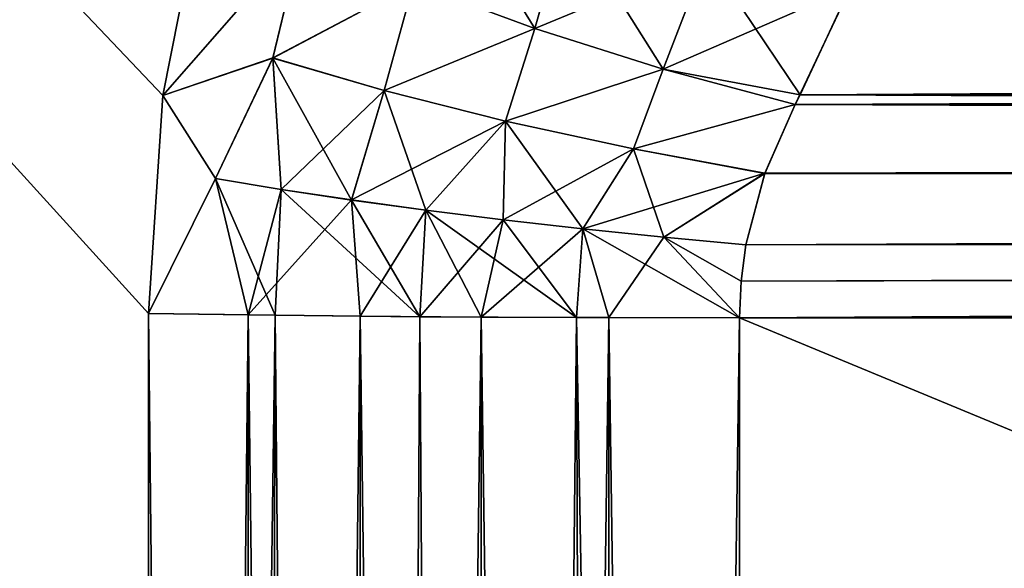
# Model space of a CAD drawing. Header units: metres. Extents: x -59 to 28, y 0 to 1740.
# Tile 75 of 112: x -29.724 to -29.135, y 1669.059 to 1669.387. Entities that reach past the tile are written whole.
import ezdxf

# ---------------------------------------------------------------- set-up
doc = ezdxf.new("R2010")
doc.units = ezdxf.units.M

msp = doc.modelspace()

# ---------------------------------------------------------------- linework, layer by layer
at = {"layer": 'ELYT3PV170'}
for points in [[(-29.638351, 1669.341675, 813.960571), (-32.5, 1672.352661, 811.151062), (-29.613678, 1669.466309, 813.987427)], [(-29.646904, 1669.211304, 813.949707), (-32.5, 1672.352661, 811.151062), (-29.638351, 1669.341675, 813.960571)], [(-32.5, 1672.352661, 811.151062), (-29.646904, 1663.699951, 813.853516), (-32.5, 1663.699951, 811)], [(-29.646904, 1663.699951, 813.853516), (-32.5, 1672.352661, 811.151062), (-29.646904, 1669.211304, 813.949707)], [(-29.646904, 1663.699951, 826.146484), (-32.5, 1672.352661, 828.848938), (-32.5, 1663.699951, 829)], [(-29.646904, 1669.211304, 826.050293), (-32.5, 1672.352661, 828.848938), (-29.646904, 1663.699951, 826.146484)], [(-32.5, 1672.352661, 828.848938), (-29.638348, 1669.341675, 826.039429), (-29.613678, 1669.466309, 826.012573)], [(-29.638348, 1669.341675, 826.039429), (-32.5, 1672.352661, 828.848938), (-29.646904, 1669.211304, 826.050293)], [(-29.646904, 1663.699951, 686.146484), (-32.5, 1672.352661, 688.848938), (-32.5, 1663.699951, 689)], [(-29.646904, 1669.211304, 686.050293), (-32.5, 1672.352661, 688.848938), (-29.646904, 1663.699951, 686.146484)], [(-32.5, 1672.352661, 688.848938), (-29.638351, 1669.341675, 686.039429), (-29.613678, 1669.466309, 686.012573)], [(-29.638351, 1669.341675, 686.039429), (-32.5, 1672.352661, 688.848938), (-29.646904, 1669.211304, 686.050293)], [(-29.638348, 1669.341675, 673.960571), (-32.5, 1672.352661, 671.151062), (-29.613678, 1669.466309, 673.987427)], [(-29.646904, 1669.211304, 673.949707), (-32.5, 1672.352661, 671.151062), (-29.638348, 1669.341675, 673.960571)], [(-32.5, 1672.352661, 671.151062), (-29.646904, 1663.699951, 673.853516), (-32.5, 1663.699951, 671)], [(-29.646904, 1663.699951, 673.853516), (-32.5, 1672.352661, 671.151062), (-29.646904, 1669.211304, 673.949707)], [(-29.415833, 1669.381714, 814.100342), (-29.488472, 1669.408447, 814.074097), (-29.475178, 1669.477783, 814.097778)], [(-29.488472, 1669.408447, 685.925903), (-29.415833, 1669.381714, 685.899658), (-29.475178, 1669.477783, 685.902222)], [(-29.396749, 1669.448853, 814.126099), (-29.415833, 1669.381714, 814.100342), (-29.475178, 1669.477783, 814.097778)], [(-29.475178, 1669.477783, 685.902222), (-29.415833, 1669.381714, 685.899658), (-29.396749, 1669.448853, 685.873901)], [(-29.555014, 1669.43689, 814.036133), (-29.638351, 1669.341675, 813.960571), (-29.613678, 1669.466309, 813.987427)], [(-29.555014, 1669.43689, 685.963867), (-29.613678, 1669.466309, 686.012573), (-29.638351, 1669.341675, 686.039429)], [(-29.555014, 1669.43689, 825.963867), (-29.613678, 1669.466309, 826.012573), (-29.638348, 1669.341675, 826.039429)], [(-29.555014, 1669.43689, 674.036133), (-29.638348, 1669.341675, 673.960571), (-29.613678, 1669.466309, 673.987427)], [(-29.488472, 1669.408447, 825.925903), (-29.415833, 1669.381714, 825.899658), (-29.397015, 1669.447876, 825.87439)], [(-29.488472, 1669.408447, 674.074097), (-29.397015, 1669.447876, 674.12561), (-29.415833, 1669.381714, 674.100342)], [(-29.339031, 1669.357422, 814.114075), (-29.415833, 1669.381714, 814.100342), (-29.396749, 1669.448853, 814.126099)], [(-29.415833, 1669.381714, 685.899658), (-29.339031, 1669.357422, 685.885925), (-29.396749, 1669.448853, 685.873901)], [(-29.397015, 1669.447876, 825.87439), (-29.415833, 1669.381714, 825.899658), (-29.313389, 1669.424072, 825.859802)], [(-29.397015, 1669.447876, 674.12561), (-29.313389, 1669.424072, 674.140198), (-29.415833, 1669.381714, 674.100342)], [(-29.313025, 1669.425171, 814.140686), (-29.339031, 1669.357422, 814.114075), (-29.396749, 1669.448853, 814.126099)], [(-29.396749, 1669.448853, 685.873901), (-29.339031, 1669.357422, 685.885925), (-29.313025, 1669.425171, 685.859314)], [(-29.572609, 1669.363892, 814.017639), (-29.638351, 1669.341675, 813.960571), (-29.555014, 1669.43689, 814.036133)], [(-29.572609, 1669.363892, 685.982361), (-29.555014, 1669.43689, 685.963867), (-29.638351, 1669.341675, 686.039429)], [(-29.572605, 1669.364014, 825.982361), (-29.555014, 1669.43689, 825.963867), (-29.638348, 1669.341675, 826.039429)], [(-29.572605, 1669.364014, 674.017639), (-29.638348, 1669.341675, 673.960571), (-29.555014, 1669.43689, 674.036133)], [(-29.488472, 1669.408447, 814.074097), (-29.572609, 1669.363892, 814.017639), (-29.555014, 1669.43689, 814.036133)], [(-29.488472, 1669.408447, 685.925903), (-29.555014, 1669.43689, 685.963867), (-29.572609, 1669.363892, 685.982361)], [(-29.488472, 1669.408447, 825.925903), (-29.555014, 1669.43689, 825.963867), (-29.572605, 1669.364014, 825.982361)], [(-29.488472, 1669.408447, 674.074097), (-29.572605, 1669.364014, 674.017639), (-29.555014, 1669.43689, 674.036133)], [(-29.415833, 1669.381714, 825.899658), (-29.339031, 1669.357422, 825.885925), (-29.313389, 1669.424072, 825.859802)], [(-29.415833, 1669.381714, 674.100342), (-29.313389, 1669.424072, 674.140198), (-29.339031, 1669.357422, 674.114075)], [(-29.257137, 1669.341919, 814.116638), (-29.339031, 1669.357422, 814.114075), (-29.313025, 1669.425171, 814.140686)], [(-29.339031, 1669.357422, 685.885925), (-29.257137, 1669.341919, 685.883362), (-29.313025, 1669.425171, 685.859314)], [(-29.313389, 1669.424072, 825.859802), (-29.339031, 1669.357422, 825.885925), (-29.227081, 1669.40625, 825.859375)], [(-29.313389, 1669.424072, 674.140198), (-29.227081, 1669.40625, 674.140625), (-29.339031, 1669.357422, 674.114075)], [(-29.226608, 1669.407471, 814.141113), (-29.257137, 1669.341919, 814.116638), (-29.313025, 1669.425171, 814.140686)], [(-29.313025, 1669.425171, 685.859314), (-29.257137, 1669.341919, 685.883362), (-29.226608, 1669.407471, 685.858887)], [(-15.898737, 1669.352905, 814.119995), (-29.257137, 1669.341919, 814.116638), (-15.896366, 1669.420776, 814.147461)], [(-29.257137, 1669.341919, 814.116638), (-29.226608, 1669.407471, 814.141113), (-15.896366, 1669.420776, 814.147461)], [(-15.898737, 1669.352905, 685.880005), (-15.896366, 1669.420776, 685.852539), (-29.226608, 1669.407471, 685.858887)], [(-29.505873, 1669.344482, 814.05719), (-29.572609, 1669.363892, 814.017639), (-29.488472, 1669.408447, 814.074097)], [(-29.505873, 1669.344482, 685.94281), (-29.488472, 1669.408447, 685.925903), (-29.572609, 1669.363892, 685.982361)], [(-29.505867, 1669.344482, 825.94281), (-29.488472, 1669.408447, 825.925903), (-29.572605, 1669.364014, 825.982361)], [(-29.505867, 1669.344482, 674.05719), (-29.572605, 1669.364014, 674.017639), (-29.488472, 1669.408447, 674.074097)], [(-29.415833, 1669.381714, 814.100342), (-29.505873, 1669.344482, 814.05719), (-29.488472, 1669.408447, 814.074097)], [(-29.415833, 1669.381714, 685.899658), (-29.488472, 1669.408447, 685.925903), (-29.505873, 1669.344482, 685.94281)], [(-29.415833, 1669.381714, 825.899658), (-29.488472, 1669.408447, 825.925903), (-29.505867, 1669.344482, 825.94281)], [(-29.415833, 1669.381714, 674.100342), (-29.505867, 1669.344482, 674.05719), (-29.488472, 1669.408447, 674.074097)], [(-29.339031, 1669.357422, 825.885925), (-29.260124, 1669.336182, 825.88501), (-29.227081, 1669.40625, 825.859375)], [(-29.339031, 1669.357422, 674.114075), (-29.227081, 1669.40625, 674.140625), (-29.260124, 1669.336182, 674.11499)], [(-29.260124, 1669.336182, 825.88501), (-15.899808, 1669.322144, 825.888733), (-29.227081, 1669.40625, 825.859375)], [(-29.260124, 1669.336182, 674.11499), (-29.227081, 1669.40625, 674.140625), (-15.897369, 1669.39209, 674.13446)], [(-29.257137, 1669.341919, 685.883362), (-15.898737, 1669.352905, 685.880005), (-29.226608, 1669.407471, 685.858887)], [(-15.899808, 1669.322144, 825.888733), (-15.897369, 1669.39209, 825.86554), (-29.227081, 1669.40625, 825.859375)], [(-15.899808, 1669.322144, 674.111267), (-29.260124, 1669.336182, 674.11499), (-15.897369, 1669.39209, 674.13446)], [(-29.433315, 1669.326294, 814.085388), (-29.505873, 1669.344482, 814.05719), (-29.415833, 1669.381714, 814.100342)], [(-29.433315, 1669.326294, 685.914612), (-29.415833, 1669.381714, 685.899658), (-29.505873, 1669.344482, 685.94281)], [(-29.433311, 1669.326294, 825.914612), (-29.415833, 1669.381714, 825.899658), (-29.505867, 1669.344482, 825.94281)], [(-29.433311, 1669.326294, 674.085388), (-29.505867, 1669.344482, 674.05719), (-29.415833, 1669.381714, 674.100342)], [(-29.339031, 1669.357422, 814.114075), (-29.433315, 1669.326294, 814.085388), (-29.415833, 1669.381714, 814.100342)], [(-29.339031, 1669.357422, 685.885925), (-29.415833, 1669.381714, 685.899658), (-29.433315, 1669.326294, 685.914612)], [(-29.339031, 1669.357422, 825.885925), (-29.415833, 1669.381714, 825.899658), (-29.433311, 1669.326294, 825.914612)], [(-29.339031, 1669.357422, 674.114075), (-29.433311, 1669.326294, 674.085388), (-29.415833, 1669.381714, 674.100342)], [(-29.606804, 1669.291992, 813.987793), (-29.638351, 1669.341675, 813.960571), (-29.572609, 1669.363892, 814.017639)], [(-29.638351, 1669.341675, 686.039429), (-29.606804, 1669.291992, 686.012207), (-29.572609, 1669.363892, 685.982361)], [(-29.638348, 1669.341675, 826.039429), (-29.606802, 1669.291992, 826.012207), (-29.572605, 1669.364014, 825.982361)], [(-29.572605, 1669.364014, 674.017639), (-29.606802, 1669.291992, 673.987793), (-29.638348, 1669.341675, 673.960571)], [(-29.567442, 1669.2854, 814.016785), (-29.606804, 1669.291992, 813.987793), (-29.572609, 1669.363892, 814.017639)], [(-29.572609, 1669.363892, 685.982361), (-29.606804, 1669.291992, 686.012207), (-29.567442, 1669.2854, 685.983215)], [(-29.606802, 1669.291992, 826.012207), (-29.56744, 1669.2854, 825.983215), (-29.572605, 1669.364014, 825.982361)], [(-29.56744, 1669.2854, 674.016785), (-29.606802, 1669.291992, 673.987793), (-29.572605, 1669.364014, 674.017639)], [(-29.567442, 1669.2854, 814.016785), (-29.572609, 1669.363892, 814.017639), (-29.525377, 1669.279053, 814.041687)], [(-29.572609, 1669.363892, 814.017639), (-29.505873, 1669.344482, 814.05719), (-29.525377, 1669.279053, 814.041687)], [(-29.505873, 1669.344482, 685.94281), (-29.572609, 1669.363892, 685.982361), (-29.525377, 1669.279053, 685.958313)], [(-29.572609, 1669.363892, 685.982361), (-29.567442, 1669.2854, 685.983215), (-29.525377, 1669.279053, 685.958313)], [(-29.572605, 1669.364014, 825.982361), (-29.56744, 1669.2854, 825.983215), (-29.505867, 1669.344482, 825.94281)], [(-29.505867, 1669.344482, 674.05719), (-29.56744, 1669.2854, 674.016785), (-29.572605, 1669.364014, 674.017639)], [(-29.433315, 1669.326294, 814.085388), (-29.339031, 1669.357422, 814.114075), (-29.356794, 1669.309692, 814.101501)], [(-29.356794, 1669.309692, 685.898499), (-29.339031, 1669.357422, 685.885925), (-29.433315, 1669.326294, 685.914612)], [(-29.356791, 1669.309692, 825.898499), (-29.339031, 1669.357422, 825.885925), (-29.433311, 1669.326294, 825.914612)], [(-29.433311, 1669.326294, 674.085388), (-29.339031, 1669.357422, 674.114075), (-29.356791, 1669.309692, 674.101501)], [(-29.339031, 1669.357422, 814.114075), (-29.260124, 1669.336182, 814.11499), (-29.356794, 1669.309692, 814.101501)], [(-29.260124, 1669.336182, 685.88501), (-29.339031, 1669.357422, 685.885925), (-29.356794, 1669.309692, 685.898499)], [(-29.260124, 1669.336182, 825.88501), (-29.339031, 1669.357422, 825.885925), (-29.356791, 1669.309692, 825.898499)], [(-29.339031, 1669.357422, 674.114075), (-29.260124, 1669.336182, 674.11499), (-29.356791, 1669.309692, 674.101501)], [(-29.260124, 1669.336182, 814.11499), (-29.339031, 1669.357422, 814.114075), (-29.257137, 1669.341919, 814.116638)], [(-29.257137, 1669.341919, 685.883362), (-29.339031, 1669.357422, 685.885925), (-29.260124, 1669.336182, 685.88501)], [(-15.901222, 1669.281616, 814.102783), (-29.257137, 1669.341919, 814.116638), (-15.898737, 1669.352905, 814.119995)], [(-29.257137, 1669.341919, 685.883362), (-15.901222, 1669.281616, 685.897217), (-15.898737, 1669.352905, 685.880005)], [(-29.638351, 1669.341675, 813.960571), (-29.606804, 1669.291992, 813.987793), (-29.646904, 1669.211304, 813.949707)], [(-29.646904, 1669.211304, 826.050293), (-29.606802, 1669.291992, 826.012207), (-29.638348, 1669.341675, 826.039429)], [(-29.646904, 1669.211304, 686.050293), (-29.606804, 1669.291992, 686.012207), (-29.638351, 1669.341675, 686.039429)], [(-29.638348, 1669.341675, 673.960571), (-29.606802, 1669.291992, 673.987793), (-29.646904, 1669.211304, 673.949707)], [(-29.56744, 1669.2854, 825.983215), (-29.525375, 1669.279175, 825.958313), (-29.505867, 1669.344482, 825.94281)], [(-29.525375, 1669.279175, 674.041687), (-29.56744, 1669.2854, 674.016785), (-29.505867, 1669.344482, 674.05719)], [(-29.525377, 1669.279053, 814.041687), (-29.505873, 1669.344482, 814.05719), (-29.48102, 1669.273071, 814.062378)], [(-29.505873, 1669.344482, 685.94281), (-29.525377, 1669.279053, 685.958313), (-29.48102, 1669.273071, 685.937622)], [(-29.505867, 1669.344482, 825.94281), (-29.525375, 1669.279175, 825.958313), (-29.433311, 1669.326294, 825.914612)], [(-29.433311, 1669.326294, 674.085388), (-29.525375, 1669.279175, 674.041687), (-29.505867, 1669.344482, 674.05719)], [(-29.48102, 1669.273071, 814.062378), (-29.505873, 1669.344482, 814.05719), (-29.433315, 1669.326294, 814.085388)], [(-29.433315, 1669.326294, 685.914612), (-29.505873, 1669.344482, 685.94281), (-29.48102, 1669.273071, 685.937622)], [(-29.257137, 1669.341919, 814.116638), (-15.901222, 1669.281616, 814.102783), (-29.260124, 1669.336182, 814.11499)], [(-29.260124, 1669.336182, 685.88501), (-15.901222, 1669.281616, 685.897217), (-29.257137, 1669.341919, 685.883362)], [(-29.356794, 1669.309692, 814.101501), (-29.260124, 1669.336182, 814.11499), (-29.278267, 1669.295044, 814.105225)], [(-29.278267, 1669.295044, 685.894775), (-29.260124, 1669.336182, 685.88501), (-29.356794, 1669.309692, 685.898499)], [(-29.278261, 1669.295166, 825.894775), (-29.260124, 1669.336182, 825.88501), (-29.356791, 1669.309692, 825.898499)], [(-29.356791, 1669.309692, 674.101501), (-29.260124, 1669.336182, 674.11499), (-29.278261, 1669.295166, 674.105225)], [(-29.260124, 1669.336182, 814.11499), (-15.901222, 1669.281616, 814.102783), (-29.278267, 1669.295044, 814.105225)], [(-29.278267, 1669.295044, 685.894775), (-15.901222, 1669.281616, 685.897217), (-29.260124, 1669.336182, 685.88501)], [(-29.260124, 1669.336182, 825.88501), (-29.278261, 1669.295166, 825.894775), (-15.899808, 1669.322144, 825.888733)], [(-15.899808, 1669.322144, 674.111267), (-29.278261, 1669.295166, 674.105225), (-29.260124, 1669.336182, 674.11499)], [(-29.525375, 1669.279175, 825.958313), (-29.481018, 1669.273071, 825.937622), (-29.433311, 1669.326294, 825.914612)], [(-29.481018, 1669.273071, 674.062378), (-29.525375, 1669.279175, 674.041687), (-29.433311, 1669.326294, 674.085388)], [(-29.433315, 1669.326294, 814.085388), (-29.434801, 1669.267212, 814.078552), (-29.48102, 1669.273071, 814.062378)], [(-29.434801, 1669.267212, 685.921448), (-29.433315, 1669.326294, 685.914612), (-29.48102, 1669.273071, 685.937622)], [(-29.433311, 1669.326294, 825.914612), (-29.481018, 1669.273071, 825.937622), (-29.434799, 1669.267334, 825.921448)], [(-29.434799, 1669.267334, 674.078552), (-29.481018, 1669.273071, 674.062378), (-29.433311, 1669.326294, 674.085388)], [(-29.434801, 1669.267212, 814.078552), (-29.433315, 1669.326294, 814.085388), (-29.387169, 1669.261841, 814.090088)], [(-29.356794, 1669.309692, 685.898499), (-29.433315, 1669.326294, 685.914612), (-29.434801, 1669.267212, 685.921448)], [(-29.433311, 1669.326294, 825.914612), (-29.434799, 1669.267334, 825.921448), (-29.356791, 1669.309692, 825.898499)], [(-29.356791, 1669.309692, 674.101501), (-29.434799, 1669.267334, 674.078552), (-29.433311, 1669.326294, 674.085388)], [(-29.387169, 1669.261841, 814.090088), (-29.433315, 1669.326294, 814.085388), (-29.356794, 1669.309692, 814.101501)], [(-15.901773, 1669.265869, 674.100464), (-29.289524, 1669.252319, 674.098816), (-15.899808, 1669.322144, 674.111267)], [(-29.289524, 1669.252319, 674.098816), (-29.278261, 1669.295166, 674.105225), (-15.899808, 1669.322144, 674.111267)], [(-29.278261, 1669.295166, 825.894775), (-15.901773, 1669.265869, 825.899536), (-15.899808, 1669.322144, 825.888733)], [(-29.387169, 1669.261841, 685.909912), (-29.356794, 1669.309692, 685.898499), (-29.434801, 1669.267212, 685.921448)], [(-29.434799, 1669.267334, 825.921448), (-29.387165, 1669.261841, 825.909912), (-29.356791, 1669.309692, 825.898499)], [(-29.387165, 1669.261841, 674.090088), (-29.434799, 1669.267334, 674.078552), (-29.356791, 1669.309692, 674.101501)], [(-29.387169, 1669.261841, 814.090088), (-29.356794, 1669.309692, 814.101501), (-29.338587, 1669.256836, 814.096863)], [(-29.356794, 1669.309692, 685.898499), (-29.387169, 1669.261841, 685.909912), (-29.338587, 1669.256836, 685.903137)], [(-29.356791, 1669.309692, 825.898499), (-29.387165, 1669.261841, 825.909912), (-29.278261, 1669.295166, 825.894775)], [(-29.278261, 1669.295166, 674.105225), (-29.387165, 1669.261841, 674.090088), (-29.356791, 1669.309692, 674.101501)], [(-29.356794, 1669.309692, 814.101501), (-29.278267, 1669.295044, 814.105225), (-29.338587, 1669.256836, 814.096863)], [(-29.278267, 1669.295044, 685.894775), (-29.356794, 1669.309692, 685.898499), (-29.338587, 1669.256836, 685.903137)], [(-29.646904, 1669.211304, 813.949707), (-29.606804, 1669.291992, 813.987793), (-29.571135, 1669.210205, 814.011902)], [(-29.587242, 1669.210449, 825.999329), (-29.606802, 1669.291992, 826.012207), (-29.646904, 1669.211304, 826.050293)], [(-29.606804, 1669.291992, 686.012207), (-29.646904, 1669.211304, 686.050293), (-29.571135, 1669.210205, 685.988098)], [(-29.646904, 1669.211304, 673.949707), (-29.606802, 1669.291992, 673.987793), (-29.587242, 1669.210449, 674.000671)], [(-29.571135, 1669.210205, 814.011902), (-29.606804, 1669.291992, 813.987793), (-29.567442, 1669.2854, 814.016785)], [(-29.567442, 1669.2854, 685.983215), (-29.606804, 1669.291992, 686.012207), (-29.571135, 1669.210205, 685.988098)], [(-29.606802, 1669.291992, 826.012207), (-29.587242, 1669.210449, 825.999329), (-29.56744, 1669.2854, 825.983215)], [(-29.606802, 1669.291992, 673.987793), (-29.56744, 1669.2854, 674.016785), (-29.587242, 1669.210449, 674.000671)], [(-29.387165, 1669.261841, 825.909912), (-29.338583, 1669.256836, 825.903137), (-29.278261, 1669.295166, 825.894775)], [(-29.338583, 1669.256836, 674.096863), (-29.387165, 1669.261841, 674.090088), (-29.278261, 1669.295166, 674.105225)], [(-29.278267, 1669.295044, 814.105225), (-29.289528, 1669.252319, 814.098816), (-29.338587, 1669.256836, 814.096863)], [(-29.338587, 1669.256836, 685.903137), (-29.289528, 1669.252319, 685.901184), (-29.278267, 1669.295044, 685.894775)], [(-29.278261, 1669.295166, 825.894775), (-29.338583, 1669.256836, 825.903137), (-29.289524, 1669.252319, 825.901184)], [(-29.289524, 1669.252319, 674.098816), (-29.338583, 1669.256836, 674.096863), (-29.278261, 1669.295166, 674.105225)], [(-15.901222, 1669.281616, 814.102783), (-29.289528, 1669.252319, 814.098816), (-29.278267, 1669.295044, 814.105225)], [(-29.289528, 1669.252319, 685.901184), (-15.901222, 1669.281616, 685.897217), (-29.278267, 1669.295044, 685.894775)], [(-29.289524, 1669.252319, 825.901184), (-15.901773, 1669.265869, 825.899536), (-29.278261, 1669.295166, 825.894775)], [(-29.56744, 1669.2854, 825.983215), (-29.587242, 1669.210449, 825.999329), (-29.525375, 1669.279175, 825.958313)], [(-29.525375, 1669.279175, 674.041687), (-29.587242, 1669.210449, 674.000671), (-29.56744, 1669.2854, 674.016785)], [(-29.571135, 1669.210205, 814.011902), (-29.567442, 1669.2854, 814.016785), (-29.484692, 1669.209351, 814.058105)], [(-29.567442, 1669.2854, 685.983215), (-29.571135, 1669.210205, 685.988098), (-29.484692, 1669.209351, 685.941895)], [(-29.567442, 1669.2854, 814.016785), (-29.525377, 1669.279053, 814.041687), (-29.484692, 1669.209351, 814.058105)], [(-29.525377, 1669.279053, 685.958313), (-29.567442, 1669.2854, 685.983215), (-29.484692, 1669.209351, 685.941895)], [(-15.903769, 1669.20874, 814.09613), (-29.29335, 1669.20874, 814.09613), (-15.901222, 1669.281616, 814.102783)], [(-29.29335, 1669.20874, 814.09613), (-29.292391, 1669.230591, 814.097046), (-15.901222, 1669.281616, 814.102783)], [(-15.901222, 1669.281616, 685.897217), (-29.29335, 1669.20874, 685.90387), (-15.903769, 1669.20874, 685.90387)], [(-29.29335, 1669.20874, 685.90387), (-15.901222, 1669.281616, 685.897217), (-29.292391, 1669.230591, 685.902954)], [(-15.901222, 1669.281616, 814.102783), (-29.292391, 1669.230591, 814.097046), (-29.289528, 1669.252319, 814.098816)], [(-29.292391, 1669.230591, 685.902954), (-15.901222, 1669.281616, 685.897217), (-29.289528, 1669.252319, 685.901184)], [(-29.587242, 1669.210449, 825.999329), (-29.520346, 1669.209717, 825.958313), (-29.525375, 1669.279175, 825.958313)], [(-29.520346, 1669.209717, 674.041687), (-29.587242, 1669.210449, 674.000671), (-29.525375, 1669.279175, 674.041687)], [(-29.484692, 1669.209351, 814.058105), (-29.525377, 1669.279053, 814.041687), (-29.48102, 1669.273071, 814.062378)], [(-29.48102, 1669.273071, 685.937622), (-29.525377, 1669.279053, 685.958313), (-29.484692, 1669.209351, 685.941895)], [(-29.525375, 1669.279175, 825.958313), (-29.520346, 1669.209717, 825.958313), (-29.481018, 1669.273071, 825.937622)], [(-29.481018, 1669.273071, 674.062378), (-29.520346, 1669.209717, 674.041687), (-29.525375, 1669.279175, 674.041687)], [(-29.520346, 1669.209717, 825.958313), (-29.447859, 1669.209106, 825.928284), (-29.481018, 1669.273071, 825.937622)], [(-29.447859, 1669.209106, 674.071716), (-29.520346, 1669.209717, 674.041687), (-29.481018, 1669.273071, 674.062378)], [(-29.48102, 1669.273071, 814.062378), (-29.390896, 1669.208862, 814.086548), (-29.484692, 1669.209351, 814.058105)], [(-29.48102, 1669.273071, 685.937622), (-29.484692, 1669.209351, 685.941895), (-29.434801, 1669.267212, 685.921448)], [(-29.434801, 1669.267212, 814.078552), (-29.390896, 1669.208862, 814.086548), (-29.48102, 1669.273071, 814.062378)], [(-29.481018, 1669.273071, 825.937622), (-29.447859, 1669.209106, 825.928284), (-29.434799, 1669.267334, 825.921448)], [(-29.434799, 1669.267334, 674.078552), (-29.447859, 1669.209106, 674.071716), (-29.481018, 1669.273071, 674.062378)], [(-29.484692, 1669.209351, 685.941895), (-29.390896, 1669.208862, 685.913452), (-29.434801, 1669.267212, 685.921448)], [(-29.434799, 1669.267334, 825.921448), (-29.447859, 1669.209106, 825.928284), (-29.387165, 1669.261841, 825.909912)], [(-29.387165, 1669.261841, 674.090088), (-29.447859, 1669.209106, 674.071716), (-29.434799, 1669.267334, 674.078552)], [(-29.390896, 1669.208862, 814.086548), (-29.434801, 1669.267212, 814.078552), (-29.387169, 1669.261841, 814.090088)], [(-29.434801, 1669.267212, 685.921448), (-29.390896, 1669.208862, 685.913452), (-29.387169, 1669.261841, 685.909912)], [(-15.901773, 1669.265869, 825.899536), (-29.29335, 1669.20874, 825.90387), (-15.903769, 1669.20874, 825.90387)], [(-29.29335, 1669.20874, 825.90387), (-15.901773, 1669.265869, 825.899536), (-29.292391, 1669.230591, 825.902954)], [(-15.903769, 1669.20874, 674.09613), (-29.29335, 1669.20874, 674.09613), (-15.901773, 1669.265869, 674.100464)], [(-29.29335, 1669.20874, 674.09613), (-29.292391, 1669.230591, 674.097046), (-15.901773, 1669.265869, 674.100464)], [(-29.292391, 1669.230591, 825.902954), (-15.901773, 1669.265869, 825.899536), (-29.289524, 1669.252319, 825.901184)], [(-15.901773, 1669.265869, 674.100464), (-29.292391, 1669.230591, 674.097046), (-29.289524, 1669.252319, 674.098816)], [(-29.447859, 1669.209106, 825.928284), (-29.371567, 1669.208862, 825.909973), (-29.387165, 1669.261841, 825.909912)], [(-29.371567, 1669.208862, 674.090027), (-29.447859, 1669.209106, 674.071716), (-29.387165, 1669.261841, 674.090088)], [(-29.390896, 1669.208862, 814.086548), (-29.387169, 1669.261841, 814.090088), (-29.29335, 1669.20874, 814.09613)], [(-29.387169, 1669.261841, 685.909912), (-29.390896, 1669.208862, 685.913452), (-29.29335, 1669.20874, 685.90387)], [(-29.387169, 1669.261841, 814.090088), (-29.338587, 1669.256836, 814.096863), (-29.29335, 1669.20874, 814.09613)], [(-29.338587, 1669.256836, 685.903137), (-29.387169, 1669.261841, 685.909912), (-29.29335, 1669.20874, 685.90387)], [(-29.387165, 1669.261841, 825.909912), (-29.371567, 1669.208862, 825.909973), (-29.338583, 1669.256836, 825.903137)], [(-29.338583, 1669.256836, 674.096863), (-29.371567, 1669.208862, 674.090027), (-29.387165, 1669.261841, 674.090088)], [(-29.371567, 1669.208862, 825.909973), (-29.29335, 1669.20874, 825.90387), (-29.338583, 1669.256836, 825.903137)], [(-29.29335, 1669.20874, 674.09613), (-29.371567, 1669.208862, 674.090027), (-29.338583, 1669.256836, 674.096863)], [(-29.289528, 1669.252319, 814.098816), (-29.292391, 1669.230591, 814.097046), (-29.338587, 1669.256836, 814.096863)], [(-29.338587, 1669.256836, 814.096863), (-29.292391, 1669.230591, 814.097046), (-29.29335, 1669.20874, 814.09613)], [(-29.29335, 1669.20874, 685.90387), (-29.292391, 1669.230591, 685.902954), (-29.338587, 1669.256836, 685.903137)], [(-29.292391, 1669.230591, 685.902954), (-29.289528, 1669.252319, 685.901184), (-29.338587, 1669.256836, 685.903137)], [(-29.338583, 1669.256836, 825.903137), (-29.292391, 1669.230591, 825.902954), (-29.289524, 1669.252319, 825.901184)], [(-29.338583, 1669.256836, 825.903137), (-29.29335, 1669.20874, 825.90387), (-29.292391, 1669.230591, 825.902954)], [(-29.289524, 1669.252319, 674.098816), (-29.292391, 1669.230591, 674.097046), (-29.338583, 1669.256836, 674.096863)], [(-29.292391, 1669.230591, 674.097046), (-29.29335, 1669.20874, 674.09613), (-29.338583, 1669.256836, 674.096863)], [(-29.571135, 1669.210205, 814.011902), (-29.646904, 1663.699951, 813.853516), (-29.646904, 1669.211304, 813.949707)], [(-29.587242, 1669.210449, 825.999329), (-29.646904, 1669.211304, 826.050293), (-29.587246, 1663.699951, 826.09552)], [(-29.587246, 1663.699951, 826.09552), (-29.646904, 1669.211304, 826.050293), (-29.646904, 1663.699951, 826.146484)], [(-29.571135, 1669.210205, 685.988098), (-29.646904, 1669.211304, 686.050293), (-29.587246, 1663.699951, 686.09552)], [(-29.587246, 1663.699951, 686.09552), (-29.646904, 1669.211304, 686.050293), (-29.646904, 1663.699951, 686.146484)], [(-29.587242, 1669.210449, 674.000671), (-29.646904, 1663.699951, 673.853516), (-29.646904, 1669.211304, 673.949707)], [(-29.587246, 1663.699951, 673.90448), (-29.646904, 1663.699951, 673.853516), (-29.587242, 1669.210449, 674.000671)], [(-29.587246, 1663.699951, 813.90448), (-29.646904, 1663.699951, 813.853516), (-29.571135, 1669.210205, 814.011902)], [(-29.52035, 1663.699951, 826.054504), (-29.587242, 1669.210449, 825.999329), (-29.587246, 1663.699951, 826.09552)], [(-29.520346, 1669.209717, 674.041687), (-29.587246, 1663.699951, 673.90448), (-29.587242, 1669.210449, 674.000671)], [(-29.52035, 1663.699951, 813.945496), (-29.587246, 1663.699951, 813.90448), (-29.571135, 1669.210205, 814.011902)], [(-29.52035, 1663.699951, 686.054504), (-29.571135, 1669.210205, 685.988098), (-29.587246, 1663.699951, 686.09552)], [(-29.587246, 1663.699951, 673.90448), (-29.520346, 1669.209717, 674.041687), (-29.52035, 1663.699951, 673.945496)], [(-29.587242, 1669.210449, 825.999329), (-29.52035, 1663.699951, 826.054504), (-29.520346, 1669.209717, 825.958313)], [(-29.484692, 1669.209351, 814.058105), (-29.52035, 1663.699951, 813.945496), (-29.571135, 1669.210205, 814.011902)], [(-29.571135, 1669.210205, 685.988098), (-29.52035, 1663.699951, 686.054504), (-29.484692, 1669.209351, 685.941895)], [(-29.52035, 1663.699951, 826.054504), (-29.447863, 1663.699951, 826.024475), (-29.520346, 1669.209717, 825.958313)], [(-29.520346, 1669.209717, 674.041687), (-29.447859, 1669.209106, 674.071716), (-29.52035, 1663.699951, 673.945496)], [(-29.520346, 1669.209717, 825.958313), (-29.447863, 1663.699951, 826.024475), (-29.447859, 1669.209106, 825.928284)], [(-29.52035, 1663.699951, 813.945496), (-29.484692, 1669.209351, 814.058105), (-29.447863, 1663.699951, 813.975525)], [(-29.52035, 1663.699951, 686.054504), (-29.447863, 1663.699951, 686.024475), (-29.484692, 1669.209351, 685.941895)], [(-29.52035, 1663.699951, 673.945496), (-29.447859, 1669.209106, 674.071716), (-29.447863, 1663.699951, 673.975525)], [(-29.447863, 1663.699951, 813.975525), (-29.484692, 1669.209351, 814.058105), (-29.390896, 1669.208862, 814.086548)], [(-29.484692, 1669.209351, 685.941895), (-29.447863, 1663.699951, 686.024475), (-29.390896, 1669.208862, 685.913452)], [(-29.447863, 1663.699951, 826.024475), (-29.371569, 1663.699951, 826.006165), (-29.447859, 1669.209106, 825.928284)], [(-29.447859, 1669.209106, 674.071716), (-29.371567, 1669.208862, 674.090027), (-29.447863, 1663.699951, 673.975525)], [(-29.447863, 1663.699951, 813.975525), (-29.390896, 1669.208862, 814.086548), (-29.371569, 1663.699951, 813.993835)], [(-29.447863, 1663.699951, 686.024475), (-29.371569, 1663.699951, 686.006165), (-29.390896, 1669.208862, 685.913452)], [(-29.447863, 1663.699951, 673.975525), (-29.371567, 1669.208862, 674.090027), (-29.371569, 1663.699951, 673.993835)], [(-29.447859, 1669.209106, 825.928284), (-29.371569, 1663.699951, 826.006165), (-29.371567, 1669.208862, 825.909973)], [(-29.390896, 1669.208862, 814.086548), (-29.29335, 1669.20874, 814.09613), (-29.371569, 1663.699951, 813.993835)], [(-29.371569, 1663.699951, 686.006165), (-29.29335, 1663.699951, 686), (-29.390896, 1669.208862, 685.913452)], [(-29.390896, 1669.208862, 685.913452), (-29.29335, 1663.699951, 686), (-29.29335, 1669.20874, 685.90387)], [(-29.371569, 1663.699951, 826.006165), (-29.29335, 1663.699951, 826), (-29.371567, 1669.208862, 825.909973)], [(-29.371567, 1669.208862, 674.090027), (-29.29335, 1669.20874, 674.09613), (-29.371569, 1663.699951, 673.993835)], [(-29.371569, 1663.699951, 813.993835), (-29.29335, 1669.20874, 814.09613), (-29.29335, 1663.699951, 814)], [(-29.371569, 1663.699951, 673.993835), (-29.29335, 1669.20874, 674.09613), (-29.29335, 1663.699951, 674)], [(-29.371567, 1669.208862, 825.909973), (-29.29335, 1663.699951, 826), (-29.29335, 1669.20874, 825.90387)], [(-15.903769, 1669.20874, 814.09613), (-15.999924, 1663.699951, 814), (-29.29335, 1669.20874, 814.09613)], [(-15.999924, 1663.699951, 814), (-29.29335, 1663.699951, 814), (-29.29335, 1669.20874, 814.09613)], [(-15.903769, 1669.20874, 825.90387), (-29.29335, 1669.20874, 825.90387), (-15.999924, 1663.699951, 826)], [(-29.29335, 1669.20874, 825.90387), (-29.29335, 1663.699951, 826), (-15.999924, 1663.699951, 826)], [(-15.903769, 1669.20874, 685.90387), (-29.29335, 1669.20874, 685.90387), (-15.999924, 1663.699951, 686)], [(-29.29335, 1669.20874, 685.90387), (-29.29335, 1663.699951, 686), (-15.999924, 1663.699951, 686)], [(-15.903769, 1669.20874, 674.09613), (-15.999924, 1663.699951, 674), (-29.29335, 1669.20874, 674.09613)], [(-15.999924, 1663.699951, 674), (-29.29335, 1663.699951, 674), (-29.29335, 1669.20874, 674.09613)]]:
    msp.add_3dface(points, dxfattribs=at)
at = {"layer": 'ELYT3PV173'}
for points in [[(0.5, 1687.699951, 1436), (-57.788193, 52.299999, 1436), (-1.5, 1687.699951, 1436)], [(-57.788193, 52.299999, 1436), (0.5, 1687.699951, 1436), (-18.5, 52.299999, 1436)], [(-1.5, 1687.699951, 1436), (-57.788193, 52.299999, 1436), (-52, 1687.699951, 1436)], [(-52, 1687.699951, 1500), (-52.222115, 52.299999, 1500), (-5.785933, 1687.699951, 1500)], [(-52.222115, 52.299999, 1500), (-18.5, 52.299999, 1500), (-5.785933, 1687.699951, 1500)], [(-0.5, 52.299999), (-48.5, 1687.699951), (-1.5, 1687.699951)], [(-18.5, 52.299999), (-48.5, 1687.699951), (-1.5, 52.299999)], [(-1.5, 52.299999), (-48.5, 1687.699951), (-0.5, 52.299999)], [(-48.5, 1687.699951), (-18.5, 52.299999), (-48.5, 52.299999)], [(-18.5, 52.299999, 15.88146), (-48.174313, 1687.699951, 13.285294), (-48.174313, 52.299999, 13.285294)], [(-1.5, 52.299999, 17.368767), (-48.174313, 1687.699951, 13.285294), (-18.5, 52.299999, 15.88146)], [(-48.174313, 1687.699951, 13.285294), (0, 52.299999, 17.5), (-1.5, 1687.699951, 17.368767)], [(0, 52.299999, 17.5), (-48.174313, 1687.699951, 13.285294), (-1.5, 52.299999, 17.368767)]]:
    msp.add_3dface(points, dxfattribs=at)

doc.saveas('drawing.dxf')
